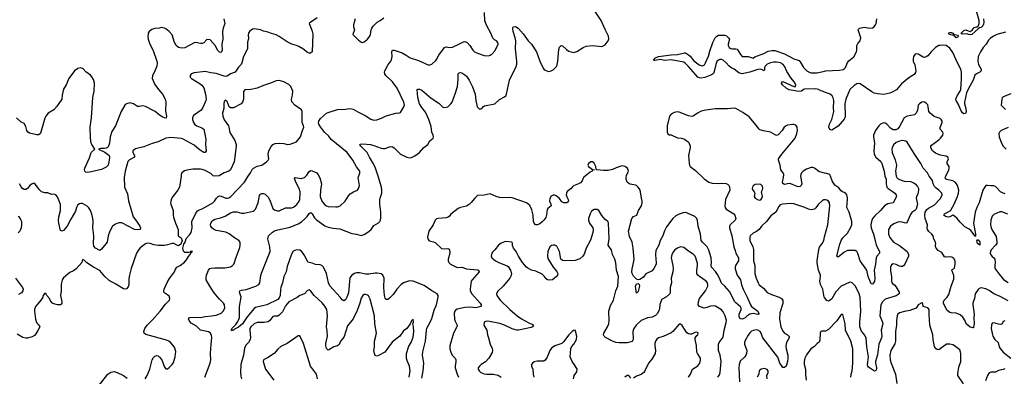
# Model space of a CAD drawing. Header units: inches. Extents: x 1839270 to 1929235, y 762242 to 910350.
# Tile 231 of 256: x 1849772 to 1862283, y 862720 to 867260. Entities that reach past the tile are written whole.
import ezdxf

# ---------------------------------------------------------------- set-up
doc = ezdxf.new("R2010")
doc.units = ezdxf.units.IN
doc.header["$MEASUREMENT"] = 0
for name, color, linetype in [('B8846', 7, 'Continuous'), ('B8856', 7, 'Continuous'), ('B8866', 7, 'Continuous')]:
    doc.layers.add(name, color=color, linetype=linetype)

msp = doc.modelspace()

# ---------------------------------------------------------------- linework, layer by layer
at = {"layer": 'B8846', "color": 5}
for points, elevation in [([(1850000, 865794), (1849990, 865793), (1849895, 865815), (1849874, 865830), (1849861, 865850), (1849850, 865902), (1849830, 865939), (1849790, 865955), (1849730, 866009)], 620), ([(1850000, 865123), (1849970, 865168), (1849950, 865178), (1849930, 865169), (1849897, 865143), (1849870, 865109), (1849850, 865097), (1849830, 865097), (1849809, 865110), (1849790, 865133), (1849769, 865170)], 640), ([(1849750, 864760), (1849777, 864730), (1849788, 864710), (1849796, 864690), (1849796, 864650), (1849791, 864610), (1849772, 864568), (1849750, 864547)], 640), ([(1849720, 863970), (1849808, 863850), (1849815, 863830), (1849813, 863810), (1849795, 863785), (1849758, 863762)], 640), ([(1850000, 863642), (1849972, 863610), (1849959, 863570), (1849958, 863550), (1849974, 863450), (1849987, 863407), (1850000, 863388)], 660), ([(1850000, 863302), (1849978, 863262), (1849958, 863242), (1849930, 863225), (1849870, 863206), (1849850, 863205), (1849810, 863213), (1849739, 863259)], 660)]:
    msp.add_lwpolyline(points, dxfattribs=dict(at, elevation=elevation))
at = {"layer": 'B8856', "color": 5}
for points, elevation in [([(1852123, 862710), (1852192, 862890), (1852202, 862930), (1852197, 863010), (1852204, 863130), (1852214, 863210), (1852210, 863245), (1852192, 863272), (1852170, 863285), (1852069, 863310), (1852017, 863357), (1851950, 863397), (1851924, 863430), (1851915, 863450), (1851930, 863470), (1851990, 863474), (1852070, 863468), (1852130, 863483), (1852210, 863489), (1852270, 863499), (1852304, 863510), (1852330, 863524), (1852359, 863550), (1852378, 863590), (1852376, 863630), (1852363, 863650), (1852306, 863706), (1852242, 863782), (1852186, 863870), (1852142, 863950), (1852139, 863970), (1852146, 864010), (1852170, 864073), (1852189, 864091), (1852203, 864097), (1852250, 864103), (1852378, 864102), (1852450, 864116), (1852477, 864130), (1852493, 864147), (1852502, 864170), (1852512, 864210), (1852570, 864362), (1852574, 864390), (1852572, 864430), (1852555, 864450), (1852501, 864481), (1852435, 864535), (1852390, 864555), (1852270, 864578), (1852234, 864594), (1852213, 864610), (1852202, 864630), (1852198, 864650), (1852200, 864670), (1852219, 864701), (1852250, 864720), (1852324, 864736), (1852382, 864758), (1852450, 864801), (1852490, 864816), (1852530, 864815), (1852590, 864799), (1852624, 864796), (1852738, 864822), (1852750, 864829), (1852767, 864850), (1852800, 864930), (1852819, 865021), (1852830, 865038), (1852850, 865049), (1852870, 865049), (1852890, 865040), (1852930, 865002), (1852950, 864962), (1852983, 864870), (1852990, 864857), (1853010, 864839), (1853048, 864828), (1853070, 864827), (1853150, 864864), (1853230, 864864), (1853250, 864872), (1853292, 864908), (1853323, 864950), (1853330, 864972), (1853334, 865050), (1853334, 865070), (1853323, 865110), (1853281, 865190), (1853262, 865238), (1853270, 865250), (1853350, 865240), (1853390, 865249), (1853420, 865280), (1853450, 865328), (1853470, 865338), (1853490, 865336), (1853549, 865309), (1853566, 865286), (1853585, 865245), (1853606, 865170), (1853594, 865090), (1853591, 865010), (1853610, 864950), (1853630, 864924), (1853650, 864902), (1853670, 864889), (1853690, 864883), (1853790, 864878), (1853810, 864879), (1853842, 864890), (1853907, 864950), (1853950, 865019), (1853970, 865041), (1854012, 865068), (1854062, 865090), (1854077, 865110), (1854089, 865151), (1854072, 865250), (1854095, 865305), (1854095, 865330), (1854050, 865388), (1854005, 865470), (1853932, 865570), (1853730, 865733), (1853698, 865778), (1853644, 865830), (1853594, 865894), (1853572, 865930), (1853568, 865950), (1853571, 865970), (1853596, 866004), (1853670, 866070), (1853690, 866080), (1853810, 866115), (1853910, 866119), (1853970, 866130), (1854010, 866120), (1854070, 866085), (1854162, 866042), (1854234, 865994), (1854270, 865979), (1854310, 865986), (1854370, 866006), (1854430, 866035), (1854550, 866071), (1854570, 866074), (1854590, 866071), (1854610, 866078), (1854654, 866150), (1854660, 866170), (1854653, 866210), (1854567, 866390), (1854510, 866470), (1854422, 866550), (1854412, 866570), (1854408, 866590), (1854413, 866610), (1854450, 866682), (1854488, 866730), (1854498, 866750), (1854504, 866790), (1854502, 866850), (1854508, 866872), (1854530, 866870), (1854630, 866838), (1854684, 866810), (1854735, 866775), (1854840, 866740), (1854970, 866679), (1855010, 866692), (1855061, 866739), (1855070, 866751), (1855099, 866810), (1855170, 866904), (1855190, 866914), (1855233, 866907), (1855270, 866909), (1855353, 866947), (1855410, 866979), (1855430, 866982), (1855457, 866970), (1855491, 866930), (1855531, 866870), (1855551, 866850), (1855590, 866832), (1855675, 866805), (1855730, 866801), (1855750, 866807), (1855776, 866824), (1855812, 866868), (1855853, 866950), (1855849, 866970), (1855830, 866989), (1855804, 867004), (1855785, 867025), (1855757, 867090), (1855702, 867190), (1855684, 867244), (1855679, 867350)], 640), ([(1854881, 862699), (1854899, 862790), (1854906, 862886), (1854889, 862991), (1854894, 863034), (1854930, 863170), (1854939, 863310), (1854946, 863334), (1854989, 863410), (1855010, 863457), (1855039, 863561), (1855066, 863630), (1855088, 863730), (1855087, 863750), (1855077, 863770), (1855007, 863807), (1854910, 863875), (1854770, 863930), (1854725, 863935), (1854650, 863909), (1854617, 863890), (1854562, 863830), (1854519, 863761), (1854470, 863714), (1854450, 863700), (1854430, 863697), (1854416, 863716), (1854408, 863748), (1854398, 863850), (1854402, 863970), (1854387, 864010), (1854365, 864025), (1854315, 864035), (1854290, 864034), (1854210, 864019), (1854170, 864022), (1854090, 864038), (1854050, 864039), (1854024, 864030), (1853994, 864010), (1853967, 863973), (1853950, 863783), (1853930, 863727), (1853917, 863703), (1853910, 863692), (1853890, 863680), (1853870, 863692), (1853843, 863730), (1853712, 863872), (1853696, 863910), (1853672, 864030), (1853630, 864111), (1853611, 864131), (1853590, 864139), (1853530, 864143), (1853490, 864161), (1853433, 864173), (1853394, 864254), (1853352, 864312), (1853330, 864326), (1853290, 864329), (1853247, 864313), (1853224, 864276), (1853170, 864118), (1853156, 864050), (1853130, 863990), (1853111, 863910), (1853090, 863850), (1853085, 863825), (1853083, 863750), (1853070, 863720), (1853050, 863700), (1852910, 863631), (1852770, 863598), (1852750, 863582), (1852662, 863478), (1852603, 863390), (1852550, 863346), (1852500, 863320), (1852490, 863309), (1852474, 863306), (1852470, 863298), (1852458, 863310), (1852465, 863315), (1852469, 863330), (1852520, 863380), (1852536, 863404), (1852557, 863443), (1852563, 863470), (1852566, 863610), (1852586, 863730), (1852566, 863790), (1852567, 863810), (1852590, 863818), (1852650, 863827), (1852774, 863866), (1852811, 863889), (1852825, 863910), (1852836, 864004), (1852845, 864035), (1852955, 864310), (1852952, 864368), (1852925, 864470), (1852927, 864493), (1852934, 864510), (1852984, 864556), (1853008, 864572), (1853050, 864586), (1853210, 864620), (1853310, 864662), (1853352, 864688), (1853396, 864724), (1853426, 864754), (1853450, 864793), (1853470, 864805), (1853490, 864787), (1853519, 864739), (1853538, 864718), (1853650, 864636), (1853690, 864620), (1853754, 864606), (1853838, 864598), (1853990, 864540), (1854050, 864530), (1854110, 864514), (1854150, 864526), (1854210, 864565), (1854237, 864590), (1854270, 864638), (1854330, 864674), (1854349, 864691), (1854358, 864710), (1854362, 864738), (1854361, 864810), (1854347, 864910), (1854348, 864972), (1854350, 864990), (1854372, 865050), (1854375, 865090), (1854370, 865130), (1854325, 865270), (1854291, 865371), (1854266, 865426), (1854215, 865510), (1854188, 865570), (1854107, 865650), (1854094, 865670), (1854103, 865677), (1854130, 865680), (1854230, 865669), (1854270, 865660), (1854365, 865625), (1854390, 865620), (1854410, 865620), (1854470, 865643), (1854490, 865646), (1854510, 865642), (1854530, 865628), (1854610, 865549), (1854690, 865509), (1854730, 865500), (1854750, 865504), (1854794, 865526), (1854850, 865570), (1854907, 865633), (1854956, 865670), (1854982, 865718), (1855024, 865750), (1855031, 865770), (1855027, 865790), (1855008, 865828), (1854999, 865899), (1854972, 865990), (1854930, 866083), (1854880, 866140), (1854853, 866190), (1854832, 866270), (1854821, 866370), (1854830, 866377), (1854850, 866377), (1854881, 866361), (1855000, 866260), (1855097, 866197), (1855150, 866146), (1855170, 866141), (1855210, 866152), (1855250, 866187), (1855266, 866210), (1855311, 866330), (1855334, 866410), (1855344, 866504), (1855344, 866570), (1855355, 866585), (1855370, 866586), (1855390, 866581), (1855430, 866558), (1855450, 866539), (1855483, 866490), (1855525, 866405), (1855558, 866310), (1855568, 866230), (1855584, 866150), (1855610, 866124), (1855630, 866124), (1855644, 866130), (1855664, 866156), (1855676, 866164), (1855810, 866190), (1855870, 866242), (1855930, 866276), (1855947, 866290), (1855959, 866310), (1855997, 866490), (1856032, 866570), (1856075, 866650), (1856088, 866692), (1856090, 866730), (1856073, 866890), (1856075, 866990), (1856068, 867030), (1856044, 867110), (1856037, 867150), (1856041, 867170), (1856070, 867173), (1856104, 867150), (1856170, 867078), (1856232, 866992), (1856273, 866950), (1856337, 866850), (1856382, 866730), (1856423, 866643), (1856430, 866630), (1856450, 866616), (1856490, 866600), (1856527, 866607), (1856550, 866620), (1856595, 866670), (1856610, 866730), (1856621, 866879), (1856630, 866911), (1856650, 866930), (1856670, 866926), (1856719, 866879), (1856750, 866857), (1856810, 866843), (1856850, 866853), (1856930, 866907), (1856970, 866924), (1857052, 866932), (1857170, 866919), (1857210, 866939), (1857251, 866989), (1857256, 867016), (1857254, 867050), (1857210, 867133), (1857159, 867250), (1857075, 867375)], 620), ([(1853550, 867284), (1853471, 867230), (1853451, 867210), (1853485, 867125), (1853495, 867075), (1853490, 866850), (1853466, 866834), (1853450, 866834), (1853430, 866842), (1853368, 866888), (1853318, 866918), (1853290, 866931), (1853228, 866948), (1853170, 866976), (1853070, 867044), (1853030, 867066), (1852970, 867082), (1852930, 867100), (1852870, 867114), (1852830, 867131), (1852750, 867141), (1852730, 867139), (1852691, 867110), (1852679, 867090), (1852673, 867070), (1852677, 867017), (1852667, 866973), (1852665, 866890), (1852615, 866790), (1852596, 866710), (1852586, 866690), (1852550, 866654), (1852508, 866592), (1852451, 866569), (1852410, 866541), (1852390, 866536), (1852370, 866539), (1852270, 866574), (1852202, 866582), (1852130, 866598), (1851990, 866581), (1851950, 866570), (1851939, 866550), (1851939, 866530), (1851954, 866510), (1852053, 866453), (1852087, 866427), (1852112, 866392), (1852134, 866310), (1852139, 866250), (1852136, 866230), (1852100, 866140), (1852077, 866110), (1851982, 866038), (1851968, 866012), (1851966, 865990), (1851980, 865950), (1851994, 865930), (1852022, 865910), (1852085, 865885), (1852110, 865866), (1852138, 865738), (1852134, 865670), (1852142, 865590), (1852130, 865569), (1852110, 865570), (1852090, 865580), (1852050, 865608), (1851990, 865662), (1851850, 865739), (1851826, 865746), (1851690, 865761), (1851630, 865753), (1851530, 865705), (1851455, 865685), (1851350, 865643), (1851245, 865615), (1851230, 865609), (1851211, 865590), (1851208, 865570), (1851230, 865530), (1851230, 865510), (1851165, 865475), (1851146, 865454), (1851110, 865330), (1851100, 865250), (1851103, 865130), (1851142, 865042), (1851155, 864955), (1851213, 864750), (1851256, 864696), (1851297, 864630), (1851307, 864610), (1851301, 864590), (1851270, 864583), (1851229, 864590), (1851070, 864674), (1851030, 864673), (1850990, 864659), (1850950, 864630), (1850916, 864570), (1850894, 864510), (1850884, 864430), (1850810, 864339), (1850790, 864323), (1850735, 864350), (1850715, 864375), (1850710, 864410), (1850713, 864510), (1850701, 864610), (1850705, 864690), (1850702, 864730), (1850690, 864784), (1850672, 864832), (1850650, 864865), (1850630, 864885), (1850570, 864919), (1850550, 864921), (1850530, 864915), (1850510, 864901), (1850492, 864870), (1850479, 864821), (1850420, 864720), (1850375, 864630), (1850330, 864578), (1850307, 864567), (1850290, 864578), (1850269, 864669), (1850265, 864705), (1850267, 864750), (1850292, 864830), (1850288, 864908), (1850270, 864964), (1850250, 865004), (1850230, 865029), (1850210, 865038), (1850176, 865036), (1850130, 865055), (1850090, 865055), (1850050, 865069), (1850017, 865097), (1850000, 865123)], 640), ([(1852366, 867270), (1852376, 867230), (1852377, 867210), (1852355, 867150), (1852347, 867110), (1852353, 867010), (1852340, 866950), (1852343, 866870), (1852330, 866841), (1852310, 866848), (1852290, 866867), (1852255, 866930), (1852190, 867004), (1852150, 867009), (1852110, 866964), (1852090, 866956), (1852070, 866956), (1852010, 866969), (1851990, 866964), (1851870, 866903), (1851830, 866897), (1851790, 866907), (1851761, 866930), (1851739, 866970), (1851707, 867067), (1851670, 867109), (1851630, 867143), (1851610, 867152), (1851570, 867158), (1851550, 867152), (1851490, 867149), (1851450, 867134), (1851418, 867110), (1851406, 867090), (1851403, 867070), (1851401, 867050), (1851405, 867010), (1851424, 866950), (1851466, 866866), (1851514, 866730), (1851517, 866710), (1851513, 866670), (1851484, 866596), (1851459, 866550), (1851454, 866510), (1851490, 866436), (1851536, 866370), (1851587, 866310), (1851622, 866250), (1851628, 866212), (1851625, 866095), (1851636, 866030), (1851633, 866007), (1851610, 866010), (1851590, 866020), (1851550, 866046), (1851493, 866093), (1851370, 866155), (1851330, 866164), (1851290, 866153), (1851270, 866156), (1851216, 866190), (1851190, 866198), (1851170, 866200), (1851130, 866189), (1851106, 866170), (1851059, 866090), (1850990, 865910), (1850944, 865836), (1850922, 865770), (1850912, 865690), (1850897, 865643), (1850888, 865632), (1850870, 865623), (1850850, 865618), (1850802, 865618), (1850773, 865610), (1850854, 865574), (1850889, 865550), (1850907, 865530), (1850912, 865510), (1850909, 865470), (1850894, 865406), (1850870, 865382), (1850810, 865353), (1850678, 865322), (1850630, 865315), (1850610, 865320), (1850599, 865330), (1850594, 865350), (1850598, 865370), (1850660, 865500), (1850680, 865570), (1850727, 865610), (1850689, 865669), (1850680, 865690), (1850671, 865751), (1850667, 865890), (1850682, 866010), (1850700, 866270), (1850716, 866350), (1850721, 866450), (1850710, 866499), (1850690, 866533), (1850670, 866553), (1850610, 866594), (1850576, 866636), (1850550, 866646), (1850510, 866638), (1850470, 866609), (1850394, 866510), (1850361, 866430), (1850330, 866375), (1850310, 866298), (1850305, 866250), (1850241, 866150), (1850206, 866114), (1850134, 866070), (1850103, 866030), (1850090, 866005), (1850040, 865830), (1850030, 865808), (1850010, 865794), (1850000, 865794)], 620), ([(1854033, 867270), (1854014, 867194), (1854015, 867170), (1854026, 867130), (1854005, 867070), (1854078, 866998), (1854115, 866975), (1854130, 866971), (1854150, 866976), (1854190, 867011), (1854219, 867050), (1854229, 867070), (1854238, 867130), (1854247, 867153), (1854263, 867177), (1854312, 867228), (1854353, 867250), (1854397, 867283)], 660), ([(1860000, 866339), (1859973, 866350), (1859950, 866355), (1859924, 866370), (1859890, 866379), (1859746, 866374), (1859731, 866370), (1859705, 866350), (1859673, 866347), (1859550, 866368), (1859510, 866386), (1859465, 866430), (1859452, 866450), (1859454, 866466), (1859458, 866470), (1859470, 866472), (1859610, 866410), (1859631, 866409), (1859634, 866430), (1859612, 866470), (1859576, 866516), (1859521, 866601), (1859490, 866670), (1859470, 866692), (1859438, 866710), (1859390, 866718), (1859350, 866718), (1859310, 866710), (1859270, 866692), (1859246, 866670), (1859236, 866650), (1859237, 866623), (1859232, 866608), (1859189, 866629), (1859150, 866627), (1859048, 866592), (1858950, 866571), (1858910, 866584), (1858851, 866631), (1858810, 866652), (1858788, 866668), (1858750, 866711), (1858710, 866744), (1858690, 866753), (1858670, 866753), (1858650, 866744), (1858630, 866727), (1858617, 866690), (1858598, 866602), (1858586, 866574), (1858562, 866558), (1858478, 866522), (1858430, 866517), (1858410, 866519), (1858389, 866529), (1858270, 866663), (1858223, 866710), (1858210, 866717), (1858050, 866748), (1857970, 866741), (1857910, 866753), (1857841, 866741), (1857830, 866742), (1857824, 866750), (1857839, 866761), (1857844, 866770), (1857890, 866792), (1858050, 866814), (1858130, 866816), (1858218, 866838), (1858230, 866836), (1858270, 866813), (1858290, 866796), (1858337, 866737), (1858405, 866685), (1858430, 866675), (1858450, 866674), (1858474, 866686), (1858487, 866710), (1858525, 866795), (1858542, 866858), (1858579, 866970), (1858610, 867027), (1858630, 867050), (1858650, 867063), (1858730, 867063), (1858755, 867055), (1858784, 867024), (1858789, 867010), (1858773, 866950), (1858774, 866930), (1858787, 866907), (1858810, 866891), (1858830, 866887), (1858870, 866890), (1858890, 866883), (1858930, 866816), (1858953, 866793), (1859030, 866790), (1859090, 866769), (1859115, 866785), (1859229, 866830), (1859282, 866858), (1859330, 866868), (1859367, 866867), (1859490, 866824), (1859610, 866763), (1859678, 866738), (1859690, 866725), (1859733, 866650), (1859772, 866610), (1859810, 866588), (1859830, 866583), (1859904, 866584), (1860000, 866605)], 580), ([(1851367, 862690), (1851390, 862730), (1851425, 862810), (1851455, 862930), (1851470, 862961), (1851490, 862979), (1851510, 862984), (1851530, 862981), (1851550, 862966), (1851576, 862930), (1851610, 862838), (1851630, 862816), (1851650, 862816), (1851670, 862831), (1851710, 862870), (1851725, 862895), (1851749, 862970), (1851757, 863037), (1851737, 863090), (1851690, 863146), (1851666, 863166), (1851639, 863179), (1851374, 863254), (1851353, 863270), (1851349, 863290), (1851362, 863330), (1851390, 863370), (1851460, 863440), (1851558, 863550), (1851623, 863637), (1851677, 863690), (1851679, 863710), (1851670, 863739), (1851655, 863755), (1851617, 863777), (1851605, 863790), (1851604, 863810), (1851609, 863830), (1851647, 863913), (1851675, 863965), (1851739, 864050), (1851746, 864074), (1851769, 864110), (1851809, 864131), (1851865, 864175), (1851890, 864202), (1851915, 864245), (1851938, 864270), (1851946, 864290), (1851942, 864298), (1851950, 864294), (1851966, 864310), (1851950, 864315), (1851942, 864310), (1851940, 864300), (1851924, 864296), (1851870, 864298), (1851855, 864315), (1851844, 864350), (1851858, 864402), (1851874, 864430), (1851885, 864475), (1851933, 864527), (1851950, 864552), (1851963, 864610), (1851959, 864690), (1852014, 864806), (1852030, 864827), (1852043, 864837), (1852090, 864853), (1852130, 864874), (1852224, 864930), (1852247, 864950), (1852271, 864989), (1852292, 865008), (1852310, 865016), (1852330, 865015), (1852390, 864990), (1852410, 864989), (1852430, 864993), (1852455, 865010), (1852630, 865191), (1852665, 865255), (1852705, 865310), (1852727, 865353), (1852743, 865370), (1852790, 865394), (1852850, 865408), (1852909, 865450), (1852927, 865470), (1852936, 865490), (1852929, 865550), (1852938, 865590), (1852961, 865639), (1852988, 865672), (1853016, 865684), (1853070, 865690), (1853130, 865685), (1853173, 865673), (1853210, 865676), (1853290, 865707), (1853341, 865770), (1853365, 865850), (1853383, 865890), (1853379, 865910), (1853360, 865950), (1853363, 866090), (1853352, 866112), (1853269, 866170), (1853230, 866215), (1853224, 866250), (1853237, 866297), (1853242, 866350), (1853219, 866410), (1853193, 866433), (1853130, 866469), (1853070, 866485), (1853030, 866481), (1852970, 866454), (1852870, 866423), (1852790, 866387), (1852710, 866373), (1852632, 866368), (1852615, 866345), (1852614, 866250), (1852603, 866210), (1852586, 866190), (1852490, 866139), (1852470, 866136), (1852450, 866138), (1852433, 866150), (1852410, 866217), (1852390, 866237), (1852370, 866219), (1852365, 866190), (1852365, 866130), (1852349, 866070), (1852352, 866030), (1852370, 865987), (1852423, 865910), (1852430, 865890), (1852442, 865822), (1852504, 865724), (1852522, 865670), (1852523, 865650), (1852495, 865450), (1852450, 865350), (1852429, 865331), (1852369, 865311), (1852308, 865272), (1852247, 865267), (1852232, 865272), (1852200, 865300), (1852130, 865339), (1852090, 865354), (1852070, 865356), (1851970, 865355), (1851894, 865346), (1851865, 865335), (1851832, 865310), (1851822, 865290), (1851825, 865270), (1851803, 865130), (1851779, 865090), (1851718, 865010), (1851696, 864970), (1851687, 864930), (1851691, 864910), (1851721, 864830), (1851721, 864770), (1851727, 864747), (1851751, 864670), (1851784, 864590), (1851786, 864510), (1851822, 864482), (1851838, 864450), (1851819, 864401), (1851790, 864382), (1851770, 864389), (1851730, 864413), (1851710, 864412), (1851650, 864392), (1851613, 864387), (1851534, 864386), (1851476, 864396), (1851429, 864411), (1851390, 864414), (1851370, 864405), (1851304, 864356), (1851284, 864336), (1851256, 864290), (1851190, 864094), (1851167, 864010), (1851160, 863960), (1851158, 863890), (1851150, 863858), (1851130, 863835), (1851111, 863829), (1851090, 863833), (1850994, 863894), (1850910, 863938), (1850854, 863990), (1850790, 864069), (1850710, 864110), (1850626, 864166), (1850590, 864198), (1850570, 864206), (1850561, 864170), (1850490, 864089), (1850456, 864064), (1850410, 864044), (1850330, 863976), (1850311, 863949), (1850297, 863890), (1850298, 863810), (1850290, 863750), (1850305, 863670), (1850306, 863650), (1850300, 863640), (1850288, 863632), (1850250, 863630), (1850217, 863637), (1850190, 863650), (1850163, 863683), (1850150, 863709), (1850115, 863750), (1850110, 863766), (1850090, 863778), (1850070, 863748), (1850061, 863720), (1850042, 863690), (1850000, 863642)], 660), ([(1860000, 865308), (1859950, 865319), (1859928, 865328), (1859870, 865370), (1859850, 865379), (1859830, 865380), (1859770, 865358), (1859729, 865331), (1859706, 865310), (1859696, 865290), (1859693, 865270), (1859709, 865170), (1859702, 865150), (1859690, 865138), (1859670, 865131), (1859650, 865136), (1859570, 865172), (1859550, 865173), (1859490, 865164), (1859470, 865176), (1859465, 865190), (1859479, 865250), (1859482, 865290), (1859475, 865310), (1859444, 865350), (1859437, 865410), (1859415, 865470), (1859414, 865490), (1859454, 865546), (1859627, 865750), (1859648, 865810), (1859655, 865850), (1859651, 865890), (1859636, 865916), (1859610, 865926), (1859590, 865926), (1859530, 865917), (1859510, 865910), (1859486, 865890), (1859460, 865850), (1859419, 865801), (1859410, 865793), (1859390, 865787), (1859370, 865792), (1859310, 865828), (1859223, 865843), (1859178, 865858), (1859163, 865870), (1859130, 865919), (1859043, 866023), (1858959, 866079), (1858870, 866128), (1858850, 866134), (1858766, 866126), (1858610, 866123), (1858492, 866108), (1858430, 866095), (1858385, 866070), (1858330, 866030), (1858310, 866027), (1858270, 866035), (1858150, 866083), (1858130, 866085), (1858090, 866077), (1858050, 866058), (1858027, 866030), (1858000, 865910), (1857999, 865830), (1858008, 865808), (1858030, 865795), (1858050, 865792), (1858130, 865757), (1858182, 865750), (1858218, 865738), (1858267, 865707), (1858275, 865695), (1858291, 865651), (1858291, 865631), (1858271, 865530), (1858279, 865430), (1858283, 865410), (1858293, 865390), (1858359, 865339), (1858470, 865232), (1858528, 865190), (1858570, 865180), (1858650, 865176), (1858690, 865180), (1858750, 865176), (1858778, 865158), (1858790, 865131), (1858794, 865090), (1858742, 864970), (1858731, 864890), (1858736, 864870), (1858747, 864850), (1858847, 864787), (1858859, 864770), (1858872, 864730), (1858861, 864710), (1858799, 864650), (1858790, 864630), (1858789, 864611), (1858821, 864510), (1858847, 864370), (1858861, 864321), (1858872, 864290), (1858907, 864230), (1858904, 864190), (1858869, 864130), (1858862, 864110), (1858864, 864090), (1858890, 864010), (1858932, 863950), (1858945, 863885), (1858963, 863830), (1859017, 863730), (1859056, 863630), (1859070, 863610), (1859150, 863551), (1859162, 863518), (1859162, 863510), (1859153, 863507), (1859090, 863518), (1859050, 863512), (1859012, 863488), (1858990, 863467), (1858950, 863446), (1858930, 863453), (1858919, 863470), (1858914, 863490), (1858915, 863510), (1858939, 863570), (1858938, 863590), (1858930, 863604), (1858870, 863654), (1858857, 863670), (1858790, 863800), (1858730, 863867), (1858690, 863905), (1858664, 863970), (1858638, 864018), (1858614, 864054), (1858563, 864110), (1858559, 864130), (1858561, 864170), (1858556, 864230), (1858528, 864328), (1858506, 864370), (1858446, 864430), (1858432, 864451), (1858423, 864530), (1858394, 864630), (1858385, 864705), (1858377, 864730), (1858350, 864755), (1858258, 864798), (1858230, 864805), (1858203, 864803), (1858150, 864786), (1858110, 864765), (1858069, 864731), (1857990, 864622), (1857966, 864574), (1857942, 864510), (1857910, 864450), (1857894, 864390), (1857856, 864324), (1857850, 864270), (1857853, 864210), (1857860, 864170), (1857858, 864150), (1857830, 864093), (1857810, 864065), (1857730, 864025), (1857699, 863981), (1857650, 863953), (1857630, 863950), (1857610, 863956), (1857570, 863994), (1857554, 864030), (1857552, 864050), (1857555, 864090), (1857573, 864167), (1857578, 864210), (1857569, 864350), (1857556, 864430), (1857522, 864502), (1857508, 864570), (1857552, 864728), (1857570, 864753), (1857612, 864770), (1857634, 864830), (1857674, 864890), (1857683, 864930), (1857682, 864950), (1857671, 864990), (1857662, 865070), (1857650, 865098), (1857630, 865128), (1857610, 865148), (1857595, 865155), (1857527, 865167), (1857510, 865173), (1857490, 865192), (1857479, 865230), (1857480, 865250), (1857484, 865276), (1857507, 865330), (1857505, 865345), (1857493, 865370), (1857459, 865390), (1857430, 865398), (1857410, 865396), (1857350, 865375), (1857306, 865354), (1857250, 865341), (1857190, 865340), (1857106, 865350), (1857098, 865358), (1857093, 865390), (1857070, 865435), (1857049, 865449), (1857030, 865449), (1857010, 865439), (1856998, 865430), (1856991, 865410), (1857001, 865390), (1857050, 865352), (1857074, 865350), (1857050, 865346), (1857045, 865330), (1857020, 865320), (1856955, 865270), (1856935, 865250), (1856917, 865210), (1856896, 865184), (1856871, 865169), (1856810, 865145), (1856792, 865129), (1856780, 865110), (1856730, 865071), (1856720, 865050), (1856717, 865030), (1856723, 865003), (1856740, 864970), (1856745, 864950), (1856739, 864941), (1856726, 864930), (1856688, 864928), (1856662, 864942), (1856630, 864983), (1856590, 865017), (1856570, 865026), (1856550, 865027), (1856527, 865013), (1856510, 864982), (1856504, 864950), (1856522, 864910), (1856523, 864890), (1856484, 864856), (1856476, 864844), (1856465, 864775), (1856456, 864744), (1856433, 864710), (1856410, 864687), (1856379, 864661), (1856350, 864647), (1856327, 864647), (1856308, 864668), (1856302, 864690), (1856297, 864770), (1856280, 864840), (1856253, 864893), (1856233, 864913), (1856210, 864927), (1856030, 864991), (1855990, 864998), (1855908, 864992), (1855870, 864996), (1855828, 865008), (1855750, 865042), (1855672, 865028), (1855590, 865020), (1855553, 864990), (1855510, 864933), (1855487, 864910), (1855450, 864887), (1855372, 864868), (1855344, 864856), (1855250, 864783), (1855230, 864756), (1855215, 864745), (1855190, 864736), (1855090, 864731), (1855070, 864724), (1855050, 864710), (1855025, 864650), (1854970, 864570), (1854953, 864490), (1854956, 864470), (1854971, 864450), (1854990, 864440), (1855030, 864433), (1855050, 864424), (1855130, 864347), (1855170, 864342), (1855210, 864346), (1855230, 864338), (1855237, 864310), (1855236, 864290), (1855215, 864210), (1855215, 864190), (1855223, 864170), (1855245, 864150), (1855330, 864107), (1855390, 864110), (1855450, 864089), (1855590, 864074), (1855601, 864070), (1855608, 864050), (1855520, 863950), (1855510, 863930), (1855499, 863870), (1855496, 863830), (1855497, 863810), (1855517, 863770), (1855624, 863650), (1855637, 863630), (1855634, 863610), (1855601, 863599), (1855566, 863594), (1855490, 863599), (1855430, 863595), (1855330, 863576), (1855310, 863564), (1855300, 863550), (1855294, 863526), (1855297, 863450), (1855303, 863423), (1855331, 863371), (1855328, 863350), (1855282, 863270), (1855236, 863110), (1855237, 863070), (1855248, 863028), (1855269, 862989), (1855304, 862950), (1855314, 862930), (1855315, 862910), (1855303, 862850), (1855304, 862830), (1855329, 862749), (1855349, 862710)], 620), ([(1860000, 864967), (1859990, 864966), (1859970, 864954), (1859924, 864910), (1859890, 864864), (1859870, 864848), (1859830, 864839), (1859793, 864850), (1859750, 864871), (1859610, 864917), (1859570, 864919), (1859469, 864911), (1859437, 864903), (1859416, 864884), (1859379, 864810), (1859315, 864765), (1859261, 864690), (1859198, 864630), (1859169, 864591), (1859135, 864565), (1859090, 864544), (1859054, 864510), (1859048, 864490), (1859051, 864450), (1859088, 864370), (1859094, 864334), (1859097, 864190), (1859111, 864130), (1859112, 864030), (1859129, 863970), (1859156, 863910), (1859170, 863886), (1859222, 863842), (1859268, 863788), (1859323, 863763), (1859424, 863730), (1859452, 863710), (1859467, 863687), (1859470, 863649), (1859432, 863530), (1859428, 863450), (1859445, 863350), (1859470, 863297), (1859490, 863270), (1859530, 863247), (1859548, 863228), (1859550, 863210), (1859517, 863150), (1859509, 863110), (1859511, 863070), (1859531, 862990), (1859533, 862950), (1859528, 862910), (1859510, 862849), (1859490, 862832), (1859470, 862833), (1859450, 862857), (1859431, 862890), (1859404, 862964), (1859216, 863210), (1859205, 863230), (1859194, 863270), (1859182, 863290), (1859150, 863310), (1859130, 863311), (1859090, 863303), (1859070, 863294), (1859050, 863275), (1859030, 863246), (1858990, 863178), (1858981, 863150), (1858980, 863130), (1859010, 863050), (1859009, 863010), (1859000, 862990), (1858985, 862970), (1858927, 862913), (1858913, 862870), (1858910, 862830), (1858918, 862650)], 640), ([(1858642, 862710), (1858662, 862738), (1858674, 862770), (1858686, 862910), (1858673, 862990), (1858651, 863050), (1858653, 863130), (1858658, 863150), (1858710, 863218), (1858722, 863310), (1858750, 863407), (1858752, 863430), (1858737, 863490), (1858710, 863542), (1858690, 863566), (1858615, 863615), (1858590, 863619), (1858550, 863615), (1858505, 863595), (1858470, 863590), (1858410, 863610), (1858395, 863630), (1858397, 863670), (1858410, 863710), (1858485, 863810), (1858515, 863870), (1858516, 863890), (1858510, 863910), (1858493, 863933), (1858410, 863990), (1858388, 864010), (1858376, 864030), (1858374, 864070), (1858386, 864130), (1858385, 864155), (1858364, 864230), (1858354, 864250), (1858330, 864276), (1858270, 864314), (1858210, 864360), (1858190, 864366), (1858170, 864368), (1858130, 864353), (1858098, 864330), (1858080, 864310), (1858058, 864270), (1858049, 864230), (1858072, 864130), (1858076, 864090), (1858070, 864050), (1858049, 863970), (1858055, 863910), (1858037, 863850), (1858037, 863790), (1858032, 863770), (1857990, 863733), (1857936, 863704), (1857927, 863694), (1857906, 863634), (1857903, 863590), (1857896, 863564), (1857870, 863515), (1857850, 863494), (1857810, 863474), (1857750, 863466), (1857667, 863433), (1857603, 863370), (1857577, 863330), (1857562, 863290), (1857565, 863190), (1857556, 863164), (1857490, 863145), (1857390, 863147), (1857348, 863152), (1857306, 863166), (1857215, 863215), (1857198, 863230), (1857191, 863250), (1857193, 863270), (1857242, 863350), (1857258, 863390), (1857261, 863430), (1857257, 863550), (1857279, 863621), (1857316, 863690), (1857346, 863810), (1857371, 863870), (1857379, 863990), (1857355, 864070), (1857346, 864166), (1857332, 864212), (1857306, 864270), (1857291, 864330), (1857261, 864370), (1857251, 864390), (1857263, 864470), (1857252, 864672), (1857244, 864690), (1857210, 864715), (1857170, 864769), (1857132, 864832), (1857110, 864844), (1857070, 864842), (1857038, 864822), (1857019, 864790), (1857000, 864730), (1857000, 864710), (1857012, 864670), (1857054, 864610), (1857059, 864590), (1857056, 864550), (1857025, 864455), (1856968, 864350), (1856945, 864275), (1856927, 864250), (1856890, 864215), (1856830, 864194), (1856709, 864189), (1856670, 864193), (1856649, 864210), (1856631, 864310), (1856595, 864375), (1856570, 864390), (1856550, 864391), (1856530, 864386), (1856509, 864370), (1856484, 864310), (1856478, 864250), (1856481, 864221), (1856551, 864110), (1856595, 864055), (1856608, 864030), (1856606, 864010), (1856592, 863990), (1856543, 863950), (1856510, 863944), (1856479, 863950), (1856463, 863963), (1856437, 863997), (1856410, 864020), (1856330, 864057), (1856273, 864073), (1856230, 864095), (1856211, 864110), (1856160, 864170), (1856110, 864250), (1856082, 864310), (1856047, 864350), (1856033, 864387), (1856033, 864413), (1856028, 864428), (1855950, 864437), (1855930, 864434), (1855890, 864417), (1855856, 864390), (1855811, 864330), (1855779, 864301), (1855771, 864289), (1855764, 864250), (1855773, 864230), (1855791, 864210), (1855819, 864190), (1855870, 864163), (1855966, 864126), (1855978, 864118), (1856010, 864070), (1856019, 864030), (1856016, 864004), (1855999, 863970), (1855916, 863870), (1855842, 863798), (1855830, 863770), (1855835, 863750), (1855875, 863690), (1856000, 863570), (1856093, 863490), (1856150, 863451), (1856242, 863402), (1856285, 863385), (1856299, 863370), (1856287, 863350), (1856270, 863342), (1856111, 863309), (1856090, 863309), (1856070, 863311), (1856030, 863326), (1855933, 863373), (1855874, 863394), (1855719, 863421), (1855690, 863420), (1855674, 863410), (1855668, 863370), (1855706, 863310), (1855714, 863250), (1855730, 863210), (1855751, 863130), (1855776, 863076), (1855781, 863050), (1855775, 863025), (1855734, 862950), (1855690, 862905), (1855636, 862870), (1855613, 862850), (1855599, 862830), (1855599, 862810), (1855611, 862790), (1855630, 862770), (1855673, 862753), (1855708, 862748), (1855790, 862749), (1855850, 862737), (1855890, 862710)], 640), ([(1860000, 863722), (1859993, 863730), (1859975, 863830), (1859946, 863890), (1859941, 863930), (1859949, 863990), (1859946, 864010), (1859920, 864070), (1859904, 864164), (1859903, 864190), (1859925, 864335), (1859936, 864364), (1859970, 864410), (1859988, 864450), (1860000, 864497)], 640), ([(1854721, 862710), (1854732, 862790), (1854724, 862850), (1854698, 862910), (1854688, 862948), (1854687, 863010), (1854716, 863104), (1854745, 863150), (1854770, 863218), (1854778, 863290), (1854775, 863355), (1854766, 863390), (1854775, 863410), (1854770, 863446), (1854750, 863426), (1854734, 863390), (1854691, 863330), (1854650, 863301), (1854603, 863230), (1854550, 863195), (1854506, 863154), (1854413, 863027), (1854330, 862984), (1854310, 862978), (1854290, 862987), (1854280, 863010), (1854273, 863050), (1854280, 863090), (1854282, 863170), (1854299, 863230), (1854304, 863270), (1854285, 863390), (1854279, 863490), (1854223, 863703), (1854203, 863743), (1854190, 863755), (1854170, 863764), (1854150, 863764), (1854131, 863750), (1854110, 863717), (1854095, 863650), (1854061, 863559), (1854008, 863452), (1853938, 863362), (1853894, 863226), (1853879, 863201), (1853847, 863170), (1853833, 863127), (1853811, 863110), (1853764, 863096), (1853710, 863060), (1853690, 863054), (1853670, 863075), (1853660, 863110), (1853661, 863139), (1853681, 863230), (1853678, 863298), (1853670, 863350), (1853683, 863490), (1853673, 863570), (1853650, 863612), (1853617, 863657), (1853514, 863750), (1853470, 863806), (1853450, 863821), (1853430, 863813), (1853390, 863769), (1853330, 863749), (1853296, 863724), (1853190, 863667), (1853150, 863616), (1853110, 863542), (1853070, 863499), (1853050, 863487), (1853010, 863488), (1852990, 863480), (1852952, 863430), (1852930, 863415), (1852876, 863404), (1852790, 863405), (1852753, 863390), (1852707, 863350), (1852698, 863330), (1852696, 863310), (1852706, 863215), (1852702, 863190), (1852681, 863150), (1852645, 863115), (1852630, 863077), (1852616, 862990), (1852580, 862870), (1852576, 862770), (1852581, 862721), (1852590, 862690)], 640), ([(1850000, 863388), (1850003, 863383), (1850021, 863370), (1850027, 863350), (1850000, 863302)], 660), ([(1856809, 862690), (1856817, 862730), (1856850, 862779), (1856855, 862810), (1856832, 862852), (1856791, 862911), (1856768, 862970), (1856774, 863070), (1856785, 863095), (1856813, 863130), (1856849, 863190), (1856853, 863230), (1856836, 863296), (1856830, 863306), (1856810, 863302), (1856790, 863289), (1856750, 863249), (1856682, 863158), (1856661, 863139), (1856570, 863107), (1856530, 863077), (1856509, 863050), (1856474, 862966), (1856450, 862926), (1856430, 862915), (1856410, 862912), (1856346, 862915), (1856310, 862904), (1856287, 862890), (1856274, 862870), (1856274, 862850), (1856293, 862813), (1856297, 862750), (1856306, 862710)], 660), ([(1858271, 862710), (1858297, 862750), (1858319, 862810), (1858390, 862856), (1858416, 862890), (1858424, 862930), (1858421, 862950), (1858384, 863010), (1858378, 863030), (1858373, 863113), (1858356, 863190), (1858355, 863210), (1858378, 863242), (1858389, 863250), (1858392, 863272), (1858370, 863281), (1858350, 863279), (1858310, 863259), (1858290, 863257), (1858270, 863262), (1858250, 863273), (1858190, 863369), (1858170, 863385), (1858150, 863384), (1858073, 863290), (1858050, 863272), (1857950, 863228), (1857890, 863210), (1857868, 863192), (1857852, 863168), (1857843, 863137), (1857842, 863110), (1857850, 863050), (1857846, 863010), (1857803, 862937), (1857762, 862890), (1857710, 862781), (1857701, 862770), (1857670, 862745), (1857610, 862723), (1857570, 862695)], 660), ([(1853554, 862690), (1853541, 862750), (1853468, 862848), (1853378, 863139), (1853330, 863234), (1853310, 863234), (1853170, 863140), (1853090, 863102), (1853050, 863067), (1853004, 863010), (1852970, 862990), (1852930, 862958), (1852871, 862930), (1852867, 862910), (1852896, 862810), (1853000, 862670)], 660), ([(1860000, 863297), (1859965, 863295), (1859950, 863289), (1859943, 863270), (1859938, 863182), (1859930, 863155), (1859903, 863137), (1859870, 863098), (1859824, 863070), (1859768, 862992), (1859749, 862951), (1859738, 862910), (1859740, 862870), (1859755, 862810), (1859755, 862745), (1859764, 862670)], 660), ([(1859269, 862690), (1859267, 862730), (1859283, 862770), (1859281, 862790), (1859270, 862809), (1859250, 862817), (1859230, 862821), (1859192, 862810), (1859168, 862790), (1859163, 862750), (1859142, 862710)], 660), ([(1850768, 862590), (1850890, 862748), (1850930, 862774), (1850970, 862781), (1851012, 862771), (1851090, 862730), (1851136, 862696)], 660), ([(1857539, 862699), (1857512, 862732), (1857490, 862732), (1857459, 862710)], 660)]:
    msp.add_lwpolyline(points, dxfattribs=dict(at, elevation=elevation))
for points, elevation in [([(1859170, 865165), (1859119, 865161), (1859090, 865143), (1859082, 865130), (1859078, 865110), (1859086, 865090), (1859103, 865070), (1859111, 865050), (1859106, 865010), (1859118, 864990), (1859145, 864970), (1859170, 864961), (1859190, 864967), (1859204, 864990), (1859209, 865010), (1859197, 865070), (1859210, 865092), (1859213, 865110), (1859210, 865139), (1859190, 865160)], 640), ([(1857610, 863778), (1857598, 863870), (1857610, 863897), (1857630, 863903), (1857645, 863890), (1857649, 863870), (1857630, 863802)], 620)]:
    msp.add_lwpolyline(points, close=True, dxfattribs=dict(at, elevation=elevation))
at = {"layer": 'B8866', "color": 5}
for points, elevation in [([(1862017, 867270), (1862025, 867230), (1862019, 867201), (1862010, 867181), (1861990, 867161), (1861966, 867154), (1861950, 867144), (1861910, 867103), (1861870, 867073), (1861850, 867068), (1861830, 867069), (1861810, 867078), (1861750, 867076), (1861740, 867080), (1861736, 867090), (1861770, 867124), (1861790, 867130), (1861850, 867110), (1861874, 867126), (1861901, 867159), (1861932, 867168), (1861956, 867184), (1861962, 867210), (1861963, 867250), (1861928, 867368)], 560), ([(1860000, 866605), (1860010, 866608), (1860190, 866616), (1860235, 866625), (1860250, 866634), (1860263, 866650), (1860290, 866714), (1860306, 866734), (1860370, 866788), (1860405, 866850), (1860410, 866870), (1860408, 866932), (1860422, 866958), (1860450, 866990), (1860460, 867030), (1860425, 867130), (1860430, 867140), (1860445, 867150), (1860506, 867166), (1860570, 867153), (1860610, 867156), (1860630, 867169), (1860648, 867192), (1860655, 867210), (1860662, 867270)], 580), ([(1862300, 867100), (1862190, 867069), (1862147, 867050), (1862102, 867018), (1862083, 866997), (1862053, 866950), (1862013, 866907), (1861979, 866850), (1861952, 866790), (1861947, 866730), (1861957, 866690), (1861988, 866630), (1861989, 866610), (1861970, 866590), (1861928, 866572), (1861908, 866552), (1861886, 866490), (1861823, 866377), (1861804, 866330), (1861778, 866210), (1861779, 866190), (1861796, 866130), (1861797, 866090), (1861790, 866064), (1861770, 866062), (1861750, 866076), (1861730, 866108), (1861702, 866182), (1861671, 866231), (1861669, 866250), (1861684, 866290), (1861722, 866350), (1861729, 866370), (1861739, 866501), (1861737, 866590), (1861730, 866630), (1861689, 866709), (1861630, 866844), (1861590, 866899), (1861545, 866930), (1861510, 866936), (1861470, 866933), (1861450, 866929), (1861410, 866905), (1861352, 866850), (1861310, 866799), (1861290, 866785), (1861270, 866779), (1861250, 866781), (1861190, 866820), (1861170, 866827), (1861150, 866821), (1861130, 866789), (1861124, 866756), (1861127, 866730), (1861145, 866685), (1861156, 866636), (1861160, 866610), (1861154, 866586), (1861136, 866564), (1861070, 866518), (1860976, 866444), (1860913, 866367), (1860850, 866331), (1860830, 866323), (1860751, 866309), (1860670, 866315), (1860630, 866326), (1860600, 866340), (1860450, 866443), (1860430, 866446), (1860410, 866441), (1860370, 866417), (1860321, 866370), (1860269, 866250), (1860258, 866190), (1860261, 866030), (1860258, 866010), (1860250, 865992), (1860170, 865904), (1860090, 865853), (1860064, 865864), (1860052, 865892), (1860061, 865930), (1860093, 865990), (1860118, 866090), (1860114, 866134), (1860117, 866230), (1860110, 866265), (1860095, 866290), (1860070, 866311), (1860000, 866339)], 580), ([(1862364, 866316), (1862270, 866276), (1862256, 866264), (1862250, 866250), (1862245, 866170), (1862298, 866118)], 620), ([(1862295, 865045), (1862270, 865051), (1862235, 865070), (1862190, 865121), (1862170, 865137), (1862150, 865144), (1862110, 865143), (1862070, 865151), (1862050, 865148), (1862030, 865125), (1862009, 865091), (1861962, 864930), (1861934, 864870), (1861914, 864810), (1861893, 864670), (1861918, 864530), (1861917, 864503), (1861910, 864501), (1861901, 864521), (1861857, 864577), (1861835, 864595), (1861783, 864623), (1861721, 864681), (1861683, 864730), (1861650, 864760), (1861630, 864771), (1861591, 864749), (1861570, 864745), (1861535, 864755), (1861515, 864770), (1861525, 864790), (1861594, 864826), (1861604, 864836), (1861647, 864913), (1861690, 865010), (1861702, 865050), (1861705, 865090), (1861687, 865150), (1861677, 865170), (1861660, 865190), (1861627, 865207), (1861550, 865224), (1861536, 865236), (1861532, 865250), (1861538, 865270), (1861579, 865350), (1861584, 865370), (1861582, 865390), (1861555, 865430), (1861558, 865450), (1861574, 865490), (1861567, 865510), (1861544, 865524), (1861470, 865536), (1861410, 865559), (1861370, 865590), (1861350, 865630), (1861350, 865650), (1861357, 865663), (1861451, 865730), (1861473, 865750), (1861500, 865790), (1861507, 865810), (1861501, 865830), (1861468, 865868), (1861466, 865886), (1861494, 865950), (1861493, 865970), (1861482, 865990), (1861470, 866000), (1861390, 866026), (1861339, 866070), (1861322, 866090), (1861317, 866150), (1861310, 866176), (1861290, 866199), (1861271, 866211), (1861250, 866215), (1861234, 866210), (1861204, 866190), (1861190, 866170), (1861180, 866110), (1861165, 866070), (1861140, 866050), (1861047, 866030), (1861010, 866012), (1860950, 865899), (1860928, 865870), (1860903, 865857), (1860870, 865857), (1860837, 865877), (1860790, 865930), (1860770, 865944), (1860750, 865946), (1860710, 865930), (1860690, 865910), (1860647, 865850), (1860623, 865790), (1860621, 865770), (1860635, 865690), (1860625, 865590), (1860631, 865550), (1860651, 865510), (1860713, 865453), (1860728, 865430), (1860755, 865330), (1860765, 865270), (1860782, 865230), (1860782, 865170), (1860790, 865130), (1860807, 865110), (1860858, 865078), (1860892, 865050), (1860909, 865030), (1860913, 865010), (1860870, 864930), (1860803, 864917), (1860761, 864890), (1860709, 864831), (1860636, 864764), (1860610, 864730), (1860594, 864690), (1860588, 864650), (1860592, 864610), (1860621, 864530), (1860644, 864450), (1860653, 864390), (1860696, 864310), (1860697, 864290), (1860663, 864250), (1860656, 864230), (1860646, 864150), (1860629, 864070), (1860639, 863970), (1860632, 863928), (1860610, 863893), (1860590, 863897), (1860555, 863990), (1860538, 864070), (1860450, 864189), (1860422, 864282), (1860407, 864310), (1860390, 864321), (1860364, 864324), (1860290, 864320), (1860242, 864298), (1860170, 864239), (1860157, 864250), (1860188, 864390), (1860209, 864450), (1860230, 864484), (1860290, 864544), (1860330, 864610), (1860346, 864650), (1860347, 864690), (1860312, 864810), (1860282, 864870), (1860291, 864971), (1860290, 864994), (1860280, 865030), (1860268, 865048), (1860250, 865060), (1860227, 865067), (1860210, 865081), (1860180, 865120), (1860130, 865154), (1860097, 865210), (1860073, 865270), (1860064, 865284), (1860053, 865293), (1860030, 865302), (1860000, 865308)], 620), ([(1862333, 865887), (1862245, 865850), (1862222, 865830), (1862215, 865810), (1862219, 865770), (1862246, 865690), (1862268, 865650), (1862307, 865610)], 620), ([(1862330, 863682), (1862230, 863737), (1862149, 863769), (1862090, 863812), (1862050, 863833), (1861990, 863847), (1861963, 863837), (1861950, 863825), (1861914, 863770), (1861903, 863710), (1861885, 863655), (1861884, 863630), (1861898, 863510), (1861896, 863464), (1861901, 863390), (1861893, 863347), (1861890, 863339), (1861883, 863337), (1861850, 863345), (1861818, 863370), (1861800, 863390), (1861785, 863425), (1861754, 863474), (1861723, 863503), (1861670, 863524), (1861607, 863527), (1861590, 863534), (1861558, 863558), (1861535, 863595), (1861512, 863650), (1861511, 863670), (1861519, 863690), (1861556, 863730), (1861578, 863762), (1861607, 863870), (1861642, 863958), (1861642, 864002), (1861616, 864070), (1861621, 864079), (1861650, 864098), (1861658, 864150), (1861659, 864190), (1861642, 864222), (1861617, 864237), (1861590, 864240), (1861536, 864236), (1861522, 864242), (1861490, 864298), (1861443, 864323), (1861418, 864350), (1861409, 864371), (1861409, 864391), (1861415, 864410), (1861409, 864430), (1861386, 864466), (1861379, 864510), (1861363, 864530), (1861323, 864563), (1861308, 864588), (1861304, 864610), (1861306, 864650), (1861279, 864730), (1861273, 864770), (1861278, 864810), (1861297, 864843), (1861320, 864860), (1861390, 864898), (1861470, 864979), (1861490, 865018), (1861493, 865030), (1861488, 865050), (1861452, 865090), (1861416, 865116), (1861396, 865136), (1861380, 865170), (1861370, 865213), (1861328, 865268), (1861307, 865310), (1861253, 865370), (1861224, 865430), (1861136, 865556), (1861050, 865699), (1861030, 865714), (1860990, 865720), (1860950, 865713), (1860910, 865698), (1860874, 865666), (1860856, 865630), (1860853, 865610), (1860858, 865570), (1860896, 865476), (1860914, 865410), (1860902, 865330), (1860907, 865270), (1860923, 865243), (1860950, 865225), (1861010, 865205), (1861090, 865198), (1861127, 865187), (1861150, 865170), (1861178, 865138), (1861192, 865112), (1861194, 865090), (1861183, 865037), (1861169, 865010), (1861164, 864990), (1861179, 864910), (1861164, 864850), (1861148, 864830), (1861110, 864804), (1861090, 864780), (1861046, 864674), (1861030, 864670), (1860970, 864685), (1860930, 864684), (1860880, 864660), (1860836, 864630), (1860813, 864590), (1860810, 864530), (1860827, 864487), (1860876, 864430), (1860950, 864384), (1861048, 864310), (1861065, 864270), (1861064, 864250), (1861020, 864150), (1861008, 864132), (1860990, 864119), (1860970, 864117), (1860950, 864123), (1860910, 864143), (1860870, 864151), (1860850, 864138), (1860837, 864110), (1860835, 864065), (1860849, 863990), (1860850, 863930), (1860855, 863915), (1860863, 863903), (1860890, 863881), (1860910, 863854), (1860946, 863790), (1860945, 863770), (1860910, 863743), (1860770, 863704), (1860735, 863670), (1860713, 863630), (1860703, 863490), (1860736, 863410), (1860739, 863390), (1860719, 863310), (1860726, 863230), (1860724, 863210), (1860687, 863130), (1860670, 862994), (1860646, 862910), (1860646, 862890), (1860660, 862830), (1860657, 862810), (1860650, 862793), (1860633, 862787), (1860559, 862839), (1860550, 862850), (1860546, 862866), (1860556, 862970), (1860537, 863097), (1860527, 863207), (1860510, 863246), (1860470, 863297), (1860449, 863350), (1860446, 863410), (1860462, 863550), (1860452, 863728), (1860440, 863770), (1860391, 863870), (1860350, 863911), (1860330, 863919), (1860310, 863915), (1860210, 863866), (1860144, 863796), (1860090, 863708), (1860070, 863688), (1860050, 863677), (1860030, 863684), (1860000, 863722)], 640), ([(1860000, 864497), (1860039, 864650), (1860068, 864890), (1860061, 864930), (1860050, 864949), (1860030, 864962), (1860010, 864968), (1860000, 864967)], 640), ([(1862326, 864786), (1862250, 864812), (1862226, 864815), (1862150, 864779), (1862130, 864759), (1862110, 864710), (1862109, 864649), (1862117, 864610), (1862126, 864590), (1862180, 864500), (1862190, 864430), (1862186, 864410), (1862171, 864390), (1862116, 864330), (1862106, 864310), (1862102, 864290), (1862110, 864268), (1862130, 864245), (1862152, 864230), (1862162, 864210), (1862169, 864170), (1862161, 864130), (1862163, 864103), (1862169, 864089), (1862219, 864019), (1862273, 863953), (1862330, 863916)], 640), ([(1861766, 862626), (1861693, 862730), (1861691, 862751), (1861705, 862835), (1861730, 862910), (1861731, 863010), (1861728, 863030), (1861716, 863056), (1861650, 863110), (1861630, 863120), (1861590, 863130), (1861550, 863130), (1861530, 863119), (1861450, 863056), (1861430, 863061), (1861417, 863070), (1861396, 863096), (1861379, 863190), (1861374, 863250), (1861337, 863370), (1861327, 863507), (1861328, 863570), (1861310, 863592), (1861254, 863610), (1861248, 863648), (1861234, 863654), (1861190, 863629), (1861161, 863590), (1861150, 863582), (1861082, 863558), (1861013, 863547), (1860950, 863527), (1860929, 863511), (1860921, 863490), (1860914, 863430), (1860914, 863370), (1860899, 863290), (1860900, 863170), (1860890, 863136), (1860842, 863050), (1860829, 862990), (1860834, 862930), (1860845, 862890), (1860902, 862750), (1860919, 862630)], 660), ([(1860332, 862710), (1860337, 862750), (1860349, 862790), (1860359, 862890), (1860358, 863070), (1860334, 863170), (1860267, 863310), (1860260, 863390), (1860230, 863506), (1860210, 863508), (1860155, 863425), (1860050, 863315), (1860010, 863297), (1860000, 863297)], 660), ([(1862290, 863425), (1862270, 863418), (1862256, 863390), (1862239, 863381), (1862210, 863384), (1862150, 863403), (1862130, 863395), (1862119, 863370), (1862116, 863330), (1862131, 863250), (1862139, 863230), (1862163, 863190), (1862206, 863150), (1862217, 863097), (1862230, 863073), (1862270, 863030), (1862364, 862950)], 660), ([(1862290, 862816), (1862270, 862806), (1862210, 862794), (1862170, 862775), (1862110, 862775), (1862090, 862765), (1862070, 862732), (1862044, 862664)], 660)]:
    msp.add_lwpolyline(points, dxfattribs=dict(at, elevation=elevation))
for points, elevation in [([(1861670, 867030), (1861644, 867050), (1861640, 867060), (1861582, 867070), (1861573, 867090), (1861590, 867097), (1861610, 867096), (1861631, 867090), (1861637, 867077), (1861690, 867061), (1861696, 867050), (1861690, 867034)], 560), ([(1861970, 864389), (1861944, 864410), (1861935, 864445), (1861943, 864457), (1861950, 864457), (1861970, 864433)], 620)]:
    msp.add_lwpolyline(points, close=True, dxfattribs=dict(at, elevation=elevation))

doc.saveas('drawing.dxf')
